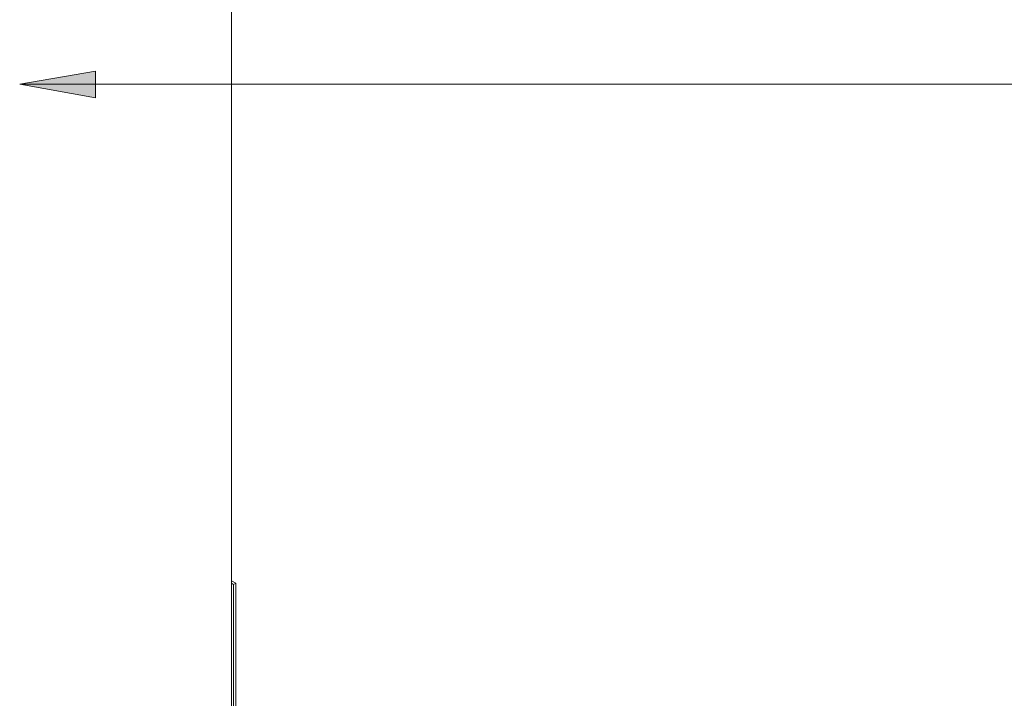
# Model space of a CAD drawing. Header units: metres. Extents: x 6.5 to 21.8, y 0.6 to 11.2.
# Tile 109 of 113: x 18.5 to 20, y 4.3 to 5.4. Entities that reach past the tile are written whole.
import ezdxf

# ---------------------------------------------------------------- set-up
doc = ezdxf.new("R2010")
doc.units = ezdxf.units.M
doc.layers.add('G-ANNO-TEXT', color=7, linetype='Continuous', lineweight=9)
doc.layers.add('I-WALL', color=7, linetype='Continuous', lineweight=5)

msp = doc.modelspace()

# ---------------------------------------------------------------- hatches: boundary and pattern name
at = {"layer": 'G-ANNO-TEXT'}
msp.add_hatch(color=256, dxfattribs=at).paths.add_polyline_path([(18.4514, 5.2744), (18.5714, 5.2532), (18.5714, 5.2955)])

# ---------------------------------------------------------------- linework, layer by layer
for p, q in [((18.5714, 5.2955), (18.4514, 5.2744)), ((18.5714, 5.2532), (18.5714, 5.2955)), ((18.4514, 5.2744), (18.5714, 5.2532)), ((18.4514, 5.2744), (19.8308, 5.2744)), ((19.8308, 5.2744), (20.4499, 5.2744))]:
    msp.add_line(p, q, dxfattribs=at)
at = {"layer": 'I-WALL'}
for p, q in [((18.7869, 3.9851), (18.7869, 6.0044)), ((18.7869, 4.4872), (18.7939, 4.4832)), ((18.7904, 4.4811), (18.7869, 4.4832)), ((18.7904, 4.4811), (18.7939, 4.4832)), ((18.7904, 3.9912), (18.7904, 4.4811)), ((18.7939, 4.4832), (18.7939, 3.9933))]:
    msp.add_line(p, q, dxfattribs=at)

doc.saveas('drawing.dxf')
